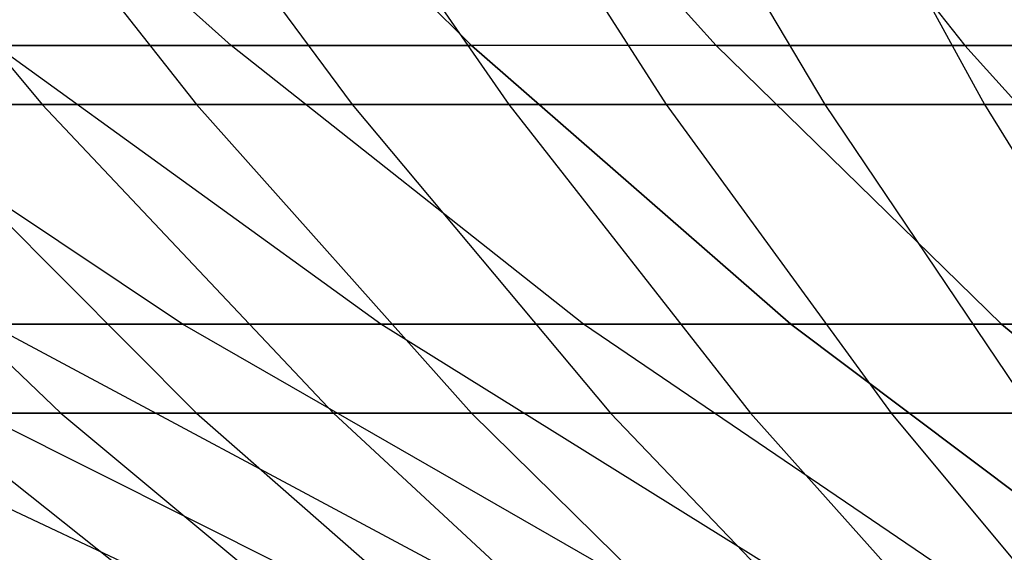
# Model space of a CAD drawing. Extents: x -125 to 125, y -143 to 0.
# Tile 53 of 241: x -7.81 to -5.02, y -139.93 to -138.42. Entities that reach past the tile are written whole.
import ezdxf

# ---------------------------------------------------------------- set-up
doc = ezdxf.new("R2010")
doc.units = 0
doc.header["$LTSCALE"] = 25.4
doc.layers.get('0').update_dxf_attribs({"linetype": 'CONTINUOUS'})

# ---------------------------------------------------------------- blocks, each defined once
blk = doc.blocks.new('NL2500026672_STL')
at = {"color": 0}
for p, q in [((-7.2134, -138.4955, 15.4693), (-8.1984, -137.6057, 17.5815)), ((-7.2134, -138.4955, 15.4693), (-8.1984, -137.6057, 17.5815)), ((-7.2134, -138.4955, -15.4693), (-8.1984, -137.6057, -17.5815)), ((-7.2134, -138.4955, -15.4693), (-8.1984, -137.6057, -17.5815)), ((-6.5318, -138.4955, 15.7692), (-7.4237, -137.6057, 17.9223)), ((-6.5318, -138.4955, 15.7692), (-7.4237, -137.6057, 17.9223)), ((-7.4237, -137.6057, -17.9223), (-6.5318, -138.4955, -15.7692)), ((-7.4237, -137.6057, -17.9223), (-6.5318, -138.4955, -15.7692)), ((-6.6349, -137.6057, 18.2291), (-5.8378, -138.4955, 16.0391)), ((-5.8378, -138.4955, -16.0391), (-6.6349, -137.6057, -18.2291)), ((-5.8378, -138.4955, -16.0391), (-6.6349, -137.6057, -18.2291)), ((-6.6349, -137.6057, 18.2291), (-5.8378, -138.4955, 16.0391)), ((-5.8334, -137.6057, 18.5012), (-5.1326, -138.4955, 16.2785)), ((-5.8334, -137.6057, -18.5012), (-5.1326, -138.4955, -16.2785)), ((-5.8334, -137.6057, -18.5012), (-5.1326, -138.4955, -16.2785)), ((-5.8334, -137.6057, 18.5012), (-5.1326, -138.4955, 16.2785)), ((-8.5619, -137.6886, 22.855), (-7.7491, -138.6626, 20.6854)), ((-8.5619, -137.6886, 22.855), (-7.7491, -138.6626, 20.6854)), ((-8.0782, -137.6886, -23.0305), (-7.3113, -138.6626, -20.8442)), ((-8.0782, -137.6886, -23.0305), (-7.3113, -138.6626, -20.8442)), ((-7.5908, -137.6886, 23.1957), (-6.8702, -138.6626, 20.9937)), ((-7.5908, -137.6886, 23.1957), (-6.8702, -138.6626, 20.9937)), ((-7.1001, -137.6886, -23.3506), (-6.4261, -138.6626, -21.1339)), ((-7.1001, -137.6886, -23.3506), (-6.4261, -138.6626, -21.1339)), ((-6.6062, -137.6886, 23.4951), (-5.9791, -138.6626, 21.2647)), ((-6.6062, -137.6886, 23.4951), (-5.9791, -138.6626, 21.2647)), ((-6.1094, -137.6886, -23.6291), (-5.5295, -138.6626, -21.386)), ((-6.1094, -137.6886, -23.6291), (-5.5295, -138.6626, -21.386)), ((-5.6099, -137.6886, 23.7527), (-5.0773, -138.6626, 21.4978)), ((-5.6099, -137.6886, 23.7527), (-5.0773, -138.6626, 21.4978)), ((-7.3512, -139.2859, 12.7326), (-8.5342, -138.4955, 14.7817)), ((-7.3512, -139.2859, 12.7326), (-8.5342, -138.4955, 14.7817)), ((-7.3512, -139.2859, -12.7326), (-8.5342, -138.4955, -14.7817)), ((-7.3512, -139.2859, -12.7326), (-8.5342, -138.4955, -14.7817)), ((-7.2134, -138.4955, 15.4693), (-7.8813, -138.4955, 15.1399)), ((-6.7888, -139.2859, 13.0411), (-7.8813, -138.4955, 15.1399)), ((-7.2134, -138.4955, 15.4693), (-7.8813, -138.4955, 15.1399)), ((-6.7888, -139.2859, 13.0411), (-7.8813, -138.4955, 15.1399)), ((-6.7888, -139.2859, -13.0411), (-7.8813, -138.4955, -15.1399)), ((-7.8813, -138.4955, -15.1399), (-7.2134, -138.4955, -15.4693)), ((-6.7888, -139.2859, -13.0411), (-7.8813, -138.4955, -15.1399)), ((-7.8813, -138.4955, -15.1399), (-7.2134, -138.4955, -15.4693)), ((-6.5318, -138.4955, 15.7692), (-7.2134, -138.4955, 15.4693)), ((-6.2135, -139.2859, 13.3248), (-7.2134, -138.4955, 15.4693)), ((-6.5318, -138.4955, 15.7692), (-7.2134, -138.4955, 15.4693)), ((-6.2135, -139.2859, 13.3248), (-7.2134, -138.4955, 15.4693)), ((-6.2135, -139.2859, -13.3248), (-7.2134, -138.4955, -15.4693)), ((-7.2134, -138.4955, -15.4693), (-6.5318, -138.4955, -15.7692)), ((-6.2135, -139.2859, -13.3248), (-7.2134, -138.4955, -15.4693)), ((-7.2134, -138.4955, -15.4693), (-6.5318, -138.4955, -15.7692)), ((-5.8378, -138.4955, 16.0391), (-6.5318, -138.4955, 15.7692)), ((-5.6263, -139.2859, 13.5832), (-6.5318, -138.4955, 15.7692)), ((-5.8378, -138.4955, 16.0391), (-6.5318, -138.4955, 15.7692)), ((-6.5318, -138.4955, -15.7692), (-5.6263, -139.2859, -13.5832)), ((-5.8378, -138.4955, -16.0391), (-6.5318, -138.4955, -15.7692)), ((-5.6263, -139.2859, 13.5832), (-6.5318, -138.4955, 15.7692)), ((-5.8378, -138.4955, -16.0391), (-6.5318, -138.4955, -15.7692)), ((-6.5318, -138.4955, -15.7692), (-5.6263, -139.2859, -13.5832)), ((-5.0285, -139.2859, 13.8157), (-5.8378, -138.4955, 16.0391)), ((-5.1326, -138.4955, 16.2785), (-5.8378, -138.4955, 16.0391)), ((-5.0285, -139.2859, 13.8157), (-5.8378, -138.4955, 16.0391)), ((-5.8378, -138.4955, -16.0391), (-5.0285, -139.2859, -13.8157)), ((-5.8378, -138.4955, -16.0391), (-5.1326, -138.4955, -16.2785)), ((-5.8378, -138.4955, -16.0391), (-5.0285, -139.2859, -13.8157)), ((-5.8378, -138.4955, -16.0391), (-5.1326, -138.4955, -16.2785)), ((-5.1326, -138.4955, 16.2785), (-5.8378, -138.4955, 16.0391)), ((-5.1326, -138.4955, 16.2785), (-4.4211, -139.2859, 14.0219)), ((-4.4176, -138.4955, 16.4868), (-5.1326, -138.4955, 16.2785)), ((-5.1326, -138.4955, -16.2785), (-4.4176, -138.4955, -16.4868)), ((-5.1326, -138.4955, -16.2785), (-4.4211, -139.2859, -14.0219)), ((-5.1326, -138.4955, -16.2785), (-4.4211, -139.2859, -14.0219)), ((-5.1326, -138.4955, -16.2785), (-4.4176, -138.4955, -16.4868)), ((-5.1326, -138.4955, 16.2785), (-4.4211, -139.2859, 14.0219)), ((-4.4176, -138.4955, 16.4868), (-5.1326, -138.4955, 16.2785)), ((-8.6143, -138.6626, 20.3403), (-7.7491, -138.6626, 20.6854)), ((-8.6143, -138.6626, 20.3403), (-7.7491, -138.6626, 20.6854)), ((-8.6143, -138.6626, 20.3403), (-7.6956, -139.5387, 18.1712)), ((-8.6143, -138.6626, 20.3403), (-7.6956, -139.5387, 18.1712)), ((-7.3113, -138.6626, -20.8442), (-8.1835, -138.6626, -20.5174)), ((-8.1835, -138.6626, -20.5174), (-7.3108, -139.5387, -18.3294)), ((-7.3113, -138.6626, -20.8442), (-8.1835, -138.6626, -20.5174)), ((-8.1835, -138.6626, -20.5174), (-7.3108, -139.5387, -18.3294)), ((-7.7491, -138.6626, 20.6854), (-6.8702, -138.6626, 20.9937)), ((-7.7491, -138.6626, 20.6854), (-6.8702, -138.6626, 20.9937)), ((-7.7491, -138.6626, 20.6854), (-6.9228, -139.5387, 18.4795)), ((-7.7491, -138.6626, 20.6854), (-6.9228, -139.5387, 18.4795)), ((-6.4261, -138.6626, -21.1339), (-7.3113, -138.6626, -20.8442)), ((-7.3113, -138.6626, -20.8442), (-6.5316, -139.5387, -18.6213)), ((-6.4261, -138.6626, -21.1339), (-7.3113, -138.6626, -20.8442)), ((-7.3113, -138.6626, -20.8442), (-6.5316, -139.5387, -18.6213)), ((-6.8702, -138.6626, 20.9937), (-5.9791, -138.6626, 21.2647)), ((-6.8702, -138.6626, 20.9937), (-5.9791, -138.6626, 21.2647)), ((-6.8702, -138.6626, 20.9937), (-6.1376, -139.5387, 18.7549)), ((-6.8702, -138.6626, 20.9937), (-6.1376, -139.5387, 18.7549)), ((-5.5295, -138.6626, -21.386), (-6.4261, -138.6626, -21.1339)), ((-6.4261, -138.6626, -21.1339), (-5.7408, -139.5387, -18.8801)), ((-5.5295, -138.6626, -21.386), (-6.4261, -138.6626, -21.1339)), ((-6.4261, -138.6626, -21.1339), (-5.7408, -139.5387, -18.8801)), ((-5.9791, -138.6626, 21.2647), (-5.0773, -138.6626, 21.4978)), ((-5.9791, -138.6626, 21.2647), (-5.0773, -138.6626, 21.4978)), ((-5.9791, -138.6626, 21.2647), (-5.3415, -139.5387, 18.9969)), ((-5.9791, -138.6626, 21.2647), (-5.3415, -139.5387, 18.9969)), ((-4.623, -138.6626, -21.6001), (-5.5295, -138.6626, -21.386)), ((-5.5295, -138.6626, -21.386), (-4.9398, -139.5387, -19.1053)), ((-4.623, -138.6626, -21.6001), (-5.5295, -138.6626, -21.386)), ((-5.5295, -138.6626, -21.386), (-4.9398, -139.5387, -19.1053)), ((-5.0773, -138.6626, 21.4978), (-4.1666, -138.6626, 21.6927)), ((-5.0773, -138.6626, 21.4978), (-4.1666, -138.6626, 21.6927)), ((-5.0773, -138.6626, 21.4978), (-4.5359, -139.5387, 19.2052)), ((-5.0773, -138.6626, 21.4978), (-4.5359, -139.5387, 19.2052)), ((-7.4908, -139.9757, 9.7622), (-8.9502, -139.2859, 11.6642)), ((-7.4908, -139.9757, 9.7622), (-8.9502, -139.2859, 11.6642)), ((-7.4908, -139.9757, -9.7622), (-8.9502, -139.2859, -11.6642)), ((-7.4908, -139.9757, -9.7622), (-8.9502, -139.2859, -11.6642)), ((-7.0578, -139.9757, 10.0796), (-8.4329, -139.2859, 12.0435)), ((-7.0578, -139.9757, 10.0796), (-8.4329, -139.2859, 12.0435)), ((-7.0578, -139.9757, -10.0796), (-8.4329, -139.2859, -12.0435)), ((-7.0578, -139.9757, -10.0796), (-8.4329, -139.2859, -12.0435)), ((-7.3512, -139.2859, 12.7326), (-7.8996, -139.2859, 12.3998)), ((-6.6114, -139.9757, 10.3779), (-7.8996, -139.2859, 12.3998)), ((-7.3512, -139.2859, 12.7326), (-7.8996, -139.2859, 12.3998)), ((-6.6114, -139.9757, 10.3779), (-7.8996, -139.2859, 12.3998)), ((-6.6114, -139.9757, -10.3779), (-7.8996, -139.2859, -12.3998)), ((-7.8996, -139.2859, -12.3998), (-7.3512, -139.2859, -12.7326)), ((-6.6114, -139.9757, -10.3779), (-7.8996, -139.2859, -12.3998)), ((-7.8996, -139.2859, -12.3998), (-7.3512, -139.2859, -12.7326)), ((-6.7888, -139.2859, 13.0411), (-7.3512, -139.2859, 12.7326)), ((-6.1525, -139.9757, 10.6564), (-7.3512, -139.2859, 12.7326)), ((-6.7888, -139.2859, 13.0411), (-7.3512, -139.2859, 12.7326)), ((-6.1525, -139.9757, 10.6564), (-7.3512, -139.2859, 12.7326)), ((-6.1525, -139.9757, -10.6564), (-7.3512, -139.2859, -12.7326)), ((-7.3512, -139.2859, -12.7326), (-6.7888, -139.2859, -13.0411)), ((-6.1525, -139.9757, -10.6564), (-7.3512, -139.2859, -12.7326)), ((-7.3512, -139.2859, -12.7326), (-6.7888, -139.2859, -13.0411)), ((-6.2135, -139.2859, 13.3248), (-6.7888, -139.2859, 13.0411)), ((-5.6818, -139.9757, 10.9146), (-6.7888, -139.2859, 13.0411)), ((-6.2135, -139.2859, 13.3248), (-6.7888, -139.2859, 13.0411)), ((-5.6818, -139.9757, 10.9146), (-6.7888, -139.2859, 13.0411)), ((-5.6818, -139.9757, -10.9146), (-6.7888, -139.2859, -13.0411)), ((-6.7888, -139.2859, -13.0411), (-6.2135, -139.2859, -13.3248)), ((-5.6818, -139.9757, -10.9146), (-6.7888, -139.2859, -13.0411)), ((-6.7888, -139.2859, -13.0411), (-6.2135, -139.2859, -13.3248)), ((-5.6263, -139.2859, 13.5832), (-6.2135, -139.2859, 13.3248)), ((-5.2003, -139.9757, 11.1521), (-6.2135, -139.2859, 13.3248)), ((-5.6263, -139.2859, 13.5832), (-6.2135, -139.2859, 13.3248)), ((-5.2003, -139.9757, 11.1521), (-6.2135, -139.2859, 13.3248)), ((-5.2003, -139.9757, -11.1521), (-6.2135, -139.2859, -13.3248)), ((-6.2135, -139.2859, -13.3248), (-5.6263, -139.2859, -13.5832)), ((-5.2003, -139.9757, -11.1521), (-6.2135, -139.2859, -13.3248)), ((-6.2135, -139.2859, -13.3248), (-5.6263, -139.2859, -13.5832)), ((-5.0285, -139.2859, 13.8157), (-5.6263, -139.2859, 13.5832)), ((-4.7089, -139.9757, 11.3683), (-5.6263, -139.2859, 13.5832)), ((-5.0285, -139.2859, 13.8157), (-5.6263, -139.2859, 13.5832)), ((-5.6263, -139.2859, -13.5832), (-5.0285, -139.2859, -13.8157)), ((-4.7089, -139.9757, 11.3683), (-5.6263, -139.2859, 13.5832)), ((-5.6263, -139.2859, -13.5832), (-4.7089, -139.9757, -11.3683)), ((-5.6263, -139.2859, -13.5832), (-5.0285, -139.2859, -13.8157)), ((-5.6263, -139.2859, -13.5832), (-4.7089, -139.9757, -11.3683)), ((-4.4211, -139.2859, 14.0219), (-5.0285, -139.2859, 13.8157)), ((-4.2085, -139.9757, 11.5629), (-5.0285, -139.2859, 13.8157)), ((-4.4211, -139.2859, 14.0219), (-5.0285, -139.2859, 13.8157)), ((-4.2085, -139.9757, 11.5629), (-5.0285, -139.2859, 13.8157)), ((-5.0285, -139.2859, -13.8157), (-4.4211, -139.2859, -14.0219)), ((-5.0285, -139.2859, -13.8157), (-4.2085, -139.9757, -11.5629)), ((-5.0285, -139.2859, -13.8157), (-4.2085, -139.9757, -11.5629)), ((-5.0285, -139.2859, -13.8157), (-4.4211, -139.2859, -14.0219)), ((-8.4548, -139.5387, 17.8306), (-7.6956, -139.5387, 18.1712)), ((-8.4548, -139.5387, 17.8306), (-7.6956, -139.5387, 18.1712)), ((-7.3108, -139.5387, -18.3294), (-8.077, -139.5387, -18.0049)), ((-8.077, -139.5387, -18.0049), (-7.0987, -140.3154, -15.824)), ((-7.3108, -139.5387, -18.3294), (-8.077, -139.5387, -18.0049)), ((-8.077, -139.5387, -18.0049), (-7.0987, -140.3154, -15.824)), ((-7.6956, -139.5387, 18.1712), (-6.9228, -139.5387, 18.4795)), ((-7.6956, -139.5387, 18.1712), (-6.9228, -139.5387, 18.4795)), ((-7.6956, -139.5387, 18.1712), (-6.7635, -140.3154, 15.9702)), ((-7.6956, -139.5387, 18.1712), (-6.7635, -140.3154, 15.9702)), ((-6.5316, -139.5387, -18.6213), (-7.3108, -139.5387, -18.3294)), ((-7.3108, -139.5387, -18.3294), (-6.4253, -140.3154, -16.1092)), ((-6.5316, -139.5387, -18.6213), (-7.3108, -139.5387, -18.3294)), ((-7.3108, -139.5387, -18.3294), (-6.4253, -140.3154, -16.1092)), ((-6.9228, -139.5387, 18.4795), (-6.1376, -139.5387, 18.7549)), ((-6.9228, -139.5387, 18.4795), (-6.1376, -139.5387, 18.7549)), ((-6.9228, -139.5387, 18.4795), (-6.0842, -140.3154, 16.2411)), ((-6.9228, -139.5387, 18.4795), (-6.0842, -140.3154, 16.2411)), ((-5.7408, -139.5387, -18.8801), (-6.5316, -139.5387, -18.6213)), ((-6.5316, -139.5387, -18.6213), (-5.7405, -140.3154, -16.3658)), ((-5.7408, -139.5387, -18.8801), (-6.5316, -139.5387, -18.6213)), ((-6.5316, -139.5387, -18.6213), (-5.7405, -140.3154, -16.3658)), ((-6.1376, -139.5387, 18.7549), (-5.3415, -139.5387, 18.9969)), ((-6.1376, -139.5387, 18.7549), (-5.3415, -139.5387, 18.9969)), ((-6.1376, -139.5387, 18.7549), (-5.3942, -140.3154, 16.4832)), ((-6.1376, -139.5387, 18.7549), (-5.3942, -140.3154, 16.4832)), ((-4.9398, -139.5387, -19.1053), (-5.7408, -139.5387, -18.8801)), ((-5.7408, -139.5387, -18.8801), (-5.0454, -140.3154, -16.5932)), ((-4.9398, -139.5387, -19.1053), (-5.7408, -139.5387, -18.8801)), ((-5.7408, -139.5387, -18.8801), (-5.0454, -140.3154, -16.5932)), ((-5.3415, -139.5387, 18.9969), (-4.5359, -139.5387, 19.2052)), ((-5.3415, -139.5387, 18.9969), (-4.5359, -139.5387, 19.2052)), ((-5.3415, -139.5387, 18.9969), (-4.6945, -140.3154, 16.6959)), ((-5.3415, -139.5387, 18.9969), (-4.6945, -140.3154, 16.6959))]:
    blk.add_line(p, q, dxfattribs=at)

msp = doc.modelspace()

# ---------------------------------------------------------------- block references
at = {"color": 253}
msp.add_blockref('NL2500026672_STL', (0, 0), dxfattribs=at)

doc.saveas('drawing.dxf')
